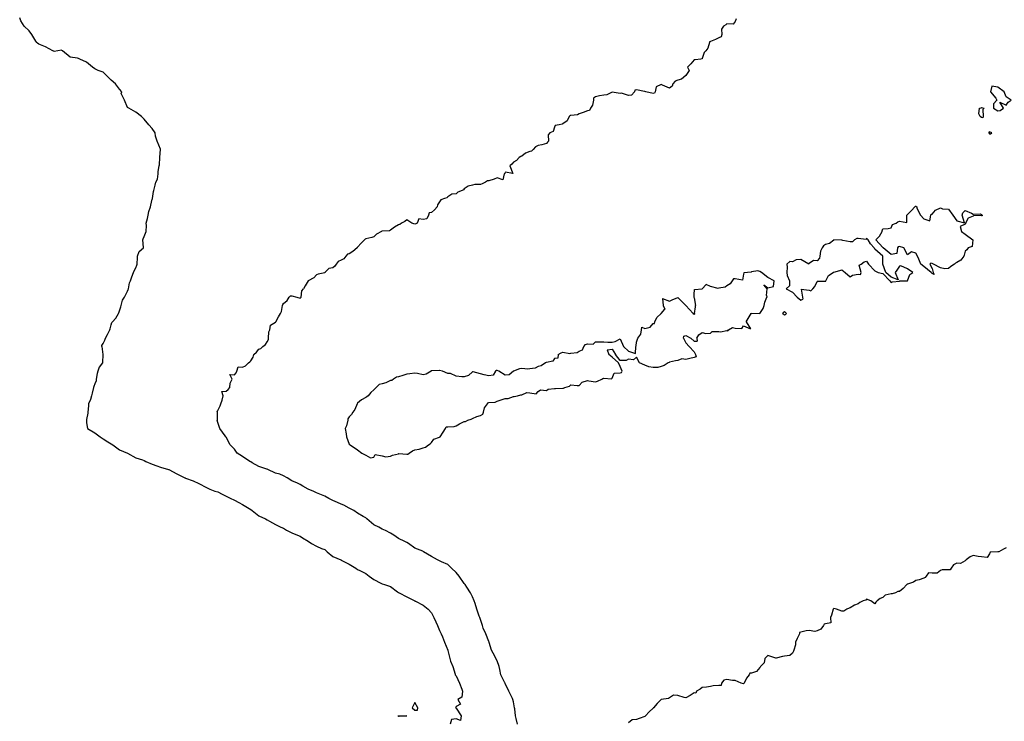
# Model space of a CAD drawing. Header units: inches. Extents: x 158323 to 160611, y 432808 to 437248.
# Tile 105 of 228: x 159418 to 159478, y 436817 to 436860. Entities that reach past the tile are written whole.
import ezdxf

# ---------------------------------------------------------------- set-up
doc = ezdxf.new("R2010")
doc.units = ezdxf.units.IN
doc.header["$MEASUREMENT"] = 0
for name, color, linetype, lineweight in [('Hoogtelijn-bestaand 7.00 M', 7, 'Continuous', 15), ('Hoogtelijn-bestaand 8.00 M', 7, 'Continuous', 15), ('Hoogtelijn-bestaand 9.00 M', 7, 'Continuous', 15)]:
    doc.layers.add(name, color=color, linetype=linetype, lineweight=lineweight)

msp = doc.modelspace()

# ---------------------------------------------------------------- linework, layer by layer
at = {"layer": 'Hoogtelijn-bestaand 7.00 M', "color": 252, "linetype": 'Continuous', "lineweight": 25}
for p, q in [((159424.555, 436843.25, 7), (159424.62, 436843.38, 7)), ((159424.62, 436843.38, 7), (159424.75, 436843.622, 7)), ((159424.75, 436843.622, 7), (159424.784, 436843.716, 7)), ((159424.784, 436843.716, 7), (159424.802, 436843.75, 7)), ((159424.331, 436842.669, 7), (159424.359, 436842.75, 7)), ((159424.359, 436842.75, 7), (159424.429, 436843.071, 7)), ((159424.429, 436843.071, 7), (159424.555, 436843.25, 7)), ((159424.034, 436841.966, 7), (159424.191, 436842.25, 7)), ((159424.191, 436842.25, 7), (159424.204, 436842.296, 7)), ((159424.204, 436842.296, 7), (159424.25, 436842.421, 7)), ((159424.25, 436842.421, 7), (159424.331, 436842.669, 7)), ((159423.688, 436841.312, 7), (159423.75, 436841.562, 7)), ((159423.75, 436841.562, 7), (159423.794, 436841.706, 7)), ((159423.794, 436841.706, 7), (159423.82, 436841.75, 7)), ((159423.82, 436841.75, 7), (159424.034, 436841.966, 7)), ((159423.393, 436840.75, 7), (159423.52, 436840.98, 7)), ((159423.52, 436840.98, 7), (159423.662, 436841.25, 7)), ((159423.662, 436841.25, 7), (159423.688, 436841.312, 7)), ((159423.184, 436840.25, 7), (159423.188, 436840.312, 7)), ((159423.188, 436840.312, 7), (159423.25, 436840.436, 7)), ((159423.25, 436840.436, 7), (159423.36, 436840.64, 7)), ((159423.36, 436840.64, 7), (159423.393, 436840.75, 7)), ((159423.184, 436840.25, 7), (159423.246, 436839.754, 7)), ((159423.245, 436839.75, 7), (159423.246, 436839.754, 7))]:
    msp.add_line(p, q, dxfattribs=at)
for points in [[(159424.802, 436843.75, 7), (159424.869, 436844.131, 7), (159424.924, 436844.25, 7), (159425.013, 436844.487, 7), (159425.106, 436844.75, 7), (159425.152, 436844.848, 7), (159425.25, 436845.041, 7), (159425.304, 436845.196, 7), (159425.325, 436845.25, 7), (159425.341, 436845.659, 7), (159425.359, 436845.75, 7), (159425.461, 436846.039, 7), (159425.711, 436846.25, 7), (159425.724, 436846.276, 7), (159425.684, 436846.75, 7), (159425.699, 436846.801, 7), (159425.75, 436846.934, 7), (159425.845, 436847.155, 7), (159425.869, 436847.25, 7), (159425.89, 436847.61, 7), (159425.873, 436847.75, 7), (159425.959, 436848.041, 7), (159426.01, 436848.25, 7), (159426.034, 436848.466, 7), (159426.142, 436848.75, 7), (159426.154, 436848.846, 7), (159426.25, 436849.208, 7), (159426.258, 436849.242, 7), (159426.259, 436849.25, 7), (159426.323, 436849.677, 7), (159426.346, 436849.75, 7), (159426.43, 436850.07, 7), (159426.471, 436850.25, 7), (159426.561, 436850.439, 7), (159426.617, 436850.75, 7), (159426.599, 436850.901, 7), (159426.666, 436851.25, 7), (159426.692, 436851.308, 7), (159426.719, 436851.75, 7), (159426.718, 436851.782, 7), (159426.746, 436852.25, 7), (159426.745, 436852.256, 7), (159426.547, 436852.75, 7), (159426.438, 436853.062, 7), (159426.434, 436853.25, 7), (159426.25, 436853.527, 7), (159426.037, 436853.75, 7), (159425.75, 436854.098, 7), (159425.601, 436854.25, 7), (159425.25, 436854.513, 7), (159424.821, 436854.75, 7), (159424.75, 436854.805, 7), (159424.555, 436855.25, 7), (159424.35, 436855.65, 7), (159424.396, 436855.75, 7), (159424.25, 436855.917, 7), (159424.01, 436856.25, 7), (159423.75, 436856.46, 7), (159423.469, 436856.75, 7), (159423.25, 436856.959, 7), (159422.952, 436857.048, 7), (159422.75, 436857.161, 7), (159422.61, 436857.25, 7), (159422.25, 436857.56, 7), (159421.845, 436857.75, 7), (159421.75, 436857.789, 7), (159421.695, 436857.805, 7), (159421.25, 436857.867, 7), (159420.783, 436858.25, 7), (159420.75, 436858.274, 7), (159420.718, 436858.282, 7), (159420.5, 436858.25, 7), (159420.283, 436858.217, 7), (159420.25, 436858.231, 7), (159420.185, 436858.25, 7), (159419.75, 436858.495, 7), (159419.341, 436858.659, 7), (159419.25, 436858.713, 7), (159419.215, 436858.75, 7), (159419.156, 436858.844, 7), (159418.919, 436859.25, 7), (159418.75, 436859.463, 7), (159418.453, 436859.75, 7), (159418.25, 436860.074, 7), (159418.175, 436860.25, 7)], [(159423.245, 436839.75, 7), (159423.219, 436839.281, 7), (159423.213, 436839.25, 7), (159423.016, 436838.984, 7), (159422.94, 436838.75, 7), (159422.901, 436838.599, 7), (159422.843, 436838.25, 7), (159422.838, 436838.162, 7), (159422.75, 436837.981, 7), (159422.688, 436837.812, 7), (159422.676, 436837.75, 7), (159422.591, 436837.409, 7), (159422.552, 436837.25, 7), (159422.478, 436837.022, 7), (159422.358, 436836.75, 7), (159422.36, 436836.64, 7), (159422.329, 436836.25, 7), (159422.323, 436836.177, 7), (159422.25, 436835.805, 7), (159422.243, 436835.757, 7), (159422.243, 436835.75, 7), (159422.25, 436835.607, 7), (159422.295, 436835.25, 7), (159422.75, 436834.995, 7), (159423.083, 436834.75, 7), (159423.25, 436834.615, 7), (159423.55, 436834.45, 7), (159423.75, 436834.31, 7), (159423.844, 436834.25, 7), (159424.25, 436833.958, 7), (159424.75, 436833.75, 7), (159425.25, 436833.458, 7), (159425.654, 436833.346, 7), (159425.75, 436833.299, 7), (159425.852, 436833.25, 7), (159426.25, 436833.076, 7), (159426.53, 436832.97, 7), (159426.75, 436832.889, 7), (159427.237, 436832.763, 7), (159427.25, 436832.76, 7), (159427.268, 436832.75, 7), (159427.75, 436832.487, 7), (159428.231, 436832.25, 7), (159428.25, 436832.239, 7), (159428.267, 436832.233, 7), (159428.75, 436832.074, 7), (159429.089, 436831.911, 7), (159429.25, 436831.826, 7), (159429.388, 436831.75, 7), (159429.75, 436831.553, 7), (159430.054, 436831.446, 7), (159430.25, 436831.404, 7), (159430.508, 436831.25, 7), (159430.75, 436831.138, 7), (159430.995, 436831.005, 7), (159431.25, 436830.88, 7), (159431.517, 436830.75, 7), (159431.75, 436830.625, 7), (159432.059, 436830.441, 7), (159432.25, 436830.323, 7), (159432.343, 436830.25, 7), (159432.75, 436829.937, 7), (159433.15, 436829.75, 7), (159433.25, 436829.694, 7), (159433.383, 436829.617, 7), (159433.75, 436829.403, 7), (159434.086, 436829.25, 7), (159434.25, 436829.175, 7), (159434.43, 436829.07, 7), (159434.75, 436828.902, 7), (159435.104, 436828.75, 7), (159435.25, 436828.703, 7), (159435.402, 436828.598, 7), (159435.75, 436828.385, 7), (159435.943, 436828.25, 7), (159436.25, 436828.094, 7), (159436.551, 436827.949, 7), (159436.75, 436827.885, 7), (159436.899, 436827.75, 7), (159437.25, 436827.456, 7), (159437.743, 436827.25, 7), (159437.75, 436827.247, 7), (159437.757, 436827.243, 7), (159438.25, 436826.981, 7), (159438.638, 436826.75, 7), (159438.75, 436826.662, 7), (159438.894, 436826.606, 7), (159439.25, 436826.427, 7), (159439.463, 436826.25, 7), (159439.75, 436826.052, 7), (159440.162, 436825.838, 7), (159440.25, 436825.803, 7), (159440.4, 436825.75, 7), (159440.75, 436825.625, 7), (159441.188, 436825.312, 7), (159441.25, 436825.265, 7), (159441.278, 436825.25, 7), (159441.75, 436824.995, 7), (159442.232, 436824.75, 7), (159442.25, 436824.741, 7), (159442.273, 436824.728, 7), (159442.75, 436824.496, 7), (159443.046, 436824.25, 7), (159443.25, 436824.021, 7), (159443.405, 436823.75, 7), (159443.513, 436823.487, 7), (159443.623, 436823.25, 7), (159443.75, 436822.945, 7), (159443.836, 436822.75, 7), (159443.929, 436822.571, 7), (159444.056, 436822.25, 7), (159444.244, 436821.756, 7), (159444.247, 436821.75, 7), (159444.25, 436821.736, 7), (159444.372, 436821.25, 7), (159444.414, 436821.086, 7), (159444.554, 436820.75, 7), (159444.705, 436820.295, 7), (159444.706, 436820.25, 7), (159444.75, 436820.192, 7), (159444.957, 436819.75, 7), (159445.112, 436819.388, 7), (159445.137, 436819.25, 7), (159445.109, 436818.891, 7), (159444.852, 436818.75, 7), (159445.025, 436818.475, 7), (159444.75, 436818.327, 7), (159444.742, 436818.258, 7), (159444.722, 436818.25, 7), (159444.75, 436818.228, 7), (159445.066, 436817.75, 7), (159445.029, 436817.471, 7), (159444.75, 436817.571, 7), (159444.467, 436817.533, 7), (159444.403, 436817.25, 7)]]:
    msp.add_polyline3d(points, dxfattribs=at)
for points in [[(159442.078, 436818.25, 7), (159442.25, 436818.102, 7), (159442.402, 436818.098, 7), (159442.42, 436818.25, 7), (159442.25, 436818.56, 7), (159442.14, 436818.36, 7)], [(159441.227, 436817.75, 7), (159441.239, 436817.761, 7), (159441.25, 436817.764, 7), (159441.75, 436817.75, 7), (159441.279, 436817.721, 7), (159441.25, 436817.724, 7)]]:
    msp.add_polyline3d(points, close=True, dxfattribs=at)
at = {"layer": 'Hoogtelijn-bestaand 8.00 M', "color": 252, "linetype": 'Continuous', "lineweight": 25}
for p, q in [((159434.596, 436843.25, 8), (159434.676, 436843.324, 8)), ((159434.676, 436843.324, 8), (159434.75, 436843.333, 8)), ((159434.75, 436843.333, 8), (159435.058, 436843.25, 8)), ((159435.314, 436843.25, 8), (159435.368, 436843.632, 8)), ((159435.368, 436843.632, 8), (159435.452, 436843.75, 8)), ((159434.119, 436842.381, 8), (159434.178, 436842.75, 8)), ((159434.178, 436842.75, 8), (159434.196, 436842.804, 8)), ((159434.196, 436842.804, 8), (159434.25, 436842.859, 8)), ((159434.25, 436842.859, 8), (159434.462, 436843.038, 8)), ((159434.462, 436843.038, 8), (159434.596, 436843.25, 8)), ((159435.058, 436843.25, 8), (159435.25, 436843.191, 8)), ((159435.25, 436843.191, 8), (159435.286, 436843.214, 8)), ((159435.286, 436843.214, 8), (159435.314, 436843.25, 8)), ((159433.945, 436842.055, 8), (159434.052, 436842.25, 8)), ((159434.052, 436842.25, 8), (159434.119, 436842.381, 8)), ((159433.403, 436841.25, 8), (159433.456, 436841.544, 8)), ((159433.456, 436841.544, 8), (159433.75, 436841.718, 8)), ((159433.75, 436841.718, 8), (159433.766, 436841.734, 8)), ((159433.766, 436841.734, 8), (159433.778, 436841.75, 8)), ((159433.778, 436841.75, 8), (159433.945, 436842.055, 8)), ((159433.334, 436840.75, 8), (159433.358, 436841.142, 8)), ((159433.358, 436841.142, 8), (159433.403, 436841.25, 8)), ((159432.985, 436840.25, 8), (159433.138, 436840.362, 8)), ((159433.138, 436840.362, 8), (159433.25, 436840.531, 8)), ((159433.25, 436840.531, 8), (159433.328, 436840.672, 8)), ((159433.328, 436840.672, 8), (159433.334, 436840.75, 8)), ((159432.435, 436839.75, 8), (159432.604, 436839.896, 8)), ((159432.604, 436839.896, 8), (159432.75, 436840.09, 8)), ((159432.75, 436840.09, 8), (159432.871, 436840.129, 8)), ((159432.871, 436840.129, 8), (159432.985, 436840.25, 8))]:
    msp.add_line(p, q, dxfattribs=at)
for points in [[(159461.803, 436860.198, 8), (159461.75, 436860.039, 8), (159461.625, 436859.875, 8), (159461.25, 436859.891, 8), (159461.174, 436859.826, 8), (159461.04, 436859.75, 8), (159460.923, 436859.577, 8), (159460.935, 436859.25, 8), (159460.904, 436859.096, 8), (159460.75, 436859.05, 8), (159460.553, 436858.948, 8), (159460.25, 436858.824, 8), (159460.197, 436858.803, 8), (159460.179, 436858.75, 8), (159460.088, 436858.412, 8), (159459.963, 436858.25, 8), (159459.86, 436858.14, 8), (159459.75, 436857.778, 8), (159459.736, 436857.764, 8), (159459.65, 436857.75, 8), (159459.305, 436857.695, 8), (159459.25, 436857.693, 8), (159459.051, 436857.449, 8), (159458.852, 436857.25, 8), (159458.95, 436857.05, 8), (159458.75, 436856.75, 8), (159458.475, 436856.525, 8), (159458.25, 436856.463, 8), (159458.096, 436856.404, 8), (159457.947, 436856.25, 8), (159457.905, 436856.095, 8), (159457.75, 436855.968, 8), (159457.333, 436856.167, 8), (159457.25, 436856.205, 8), (159456.938, 436856.062, 8), (159456.88, 436855.75, 8), (159456.828, 436855.672, 8), (159456.75, 436855.658, 8), (159456.312, 436855.75, 8), (159456.25, 436855.767, 8), (159456.231, 436855.769, 8), (159455.75, 436855.871, 8), (159455.65, 436855.85, 8), (159455.621, 436855.75, 8), (159455.442, 436855.558, 8), (159455.25, 436855.537, 8), (159454.831, 436855.669, 8), (159454.75, 436855.656, 8), (159454.268, 436855.732, 8), (159454.25, 436855.731, 8), (159453.938, 436855.562, 8), (159453.75, 436855.558, 8), (159453.489, 436855.511, 8), (159453.25, 436855.453, 8), (159453.131, 436855.369, 8), (159453.123, 436855.25, 8), (159453.064, 436854.936, 8), (159452.933, 436854.75, 8), (159452.886, 436854.614, 8), (159452.75, 436854.587, 8), (159452.5, 436854.5, 8), (159452.25, 436854.406, 8), (159452.151, 436854.349, 8), (159451.75, 436854.312, 8), (159451.698, 436854.302, 8), (159451.639, 436854.25, 8), (159451.514, 436853.986, 8), (159451.25, 436853.812, 8), (159451.211, 436853.789, 8), (159451.028, 436853.75, 8), (159450.794, 436853.706, 8), (159450.75, 436853.603, 8), (159450.661, 436853.339, 8), (159450.464, 436853.25, 8), (159450.36, 436853.14, 8), (159450.378, 436852.75, 8), (159450.32, 436852.68, 8), (159450.25, 436852.605, 8), (159449.98, 436852.52, 8), (159449.75, 436852.482, 8), (159449.589, 436852.411, 8), (159449.447, 436852.25, 8), (159449.353, 436852.147, 8), (159449.25, 436852.125, 8), (159448.987, 436852.013, 8), (159448.75, 436851.833, 8), (159448.689, 436851.812, 8), (159448.591, 436851.75, 8), (159448.429, 436851.571, 8), (159448.25, 436851.472, 8), (159448.15, 436851.35, 8), (159448.028, 436851.25, 8), (159448.219, 436850.781, 8), (159447.75, 436850.855, 8), (159447.714, 436850.786, 8), (159447.688, 436850.75, 8), (159447.609, 436850.391, 8), (159447.25, 436850.509, 8), (159447.065, 436850.435, 8), (159446.75, 436850.325, 8), (159446.667, 436850.333, 8), (159446.554, 436850.25, 8), (159446.347, 436850.153, 8), (159446.25, 436850.104, 8), (159445.896, 436850.104, 8), (159445.75, 436850.07, 8), (159445.495, 436850.005, 8), (159445.25, 436849.836, 8), (159445.205, 436849.795, 8), (159445.125, 436849.75, 8), (159444.852, 436849.649, 8), (159444.75, 436849.547, 8), (159444.488, 436849.512, 8), (159444.25, 436849.365, 8), (159444.199, 436849.301, 8), (159444.05, 436849.25, 8), (159443.832, 436849.168, 8), (159443.75, 436849.054, 8), (159443.62, 436848.88, 8), (159443.601, 436848.75, 8), (159443.429, 436848.571, 8), (159443.25, 436848.413, 8), (159443.119, 436848.381, 8), (159443.08, 436848.25, 8), (159442.971, 436848.029, 8), (159442.75, 436847.978, 8), (159442.49, 436848.01, 8), (159442.379, 436847.75, 8), (159442.295, 436847.705, 8), (159442.25, 436847.692, 8), (159442.054, 436847.75, 8), (159441.75, 436847.962, 8), (159441.641, 436847.859, 8), (159441.432, 436847.75, 8), (159441.32, 436847.68, 8), (159441.25, 436847.648, 8), (159440.996, 436847.504, 8), (159440.75, 436847.333, 8), (159440.704, 436847.296, 8), (159440.25, 436847.266, 8), (159440.225, 436847.275, 8), (159440.218, 436847.25, 8), (159439.906, 436847.094, 8), (159439.75, 436846.92, 8), (159439.619, 436846.882, 8), (159439.25, 436846.803, 8), (159439.219, 436846.781, 8), (159439.169, 436846.75, 8), (159438.967, 436846.533, 8), (159438.75, 436846.302, 8), (159438.73, 436846.27, 8), (159438.726, 436846.25, 8), (159438.465, 436846.035, 8), (159438.25, 436845.886, 8), (159438.141, 436845.859, 8), (159438.03, 436845.75, 8), (159437.909, 436845.591, 8), (159437.75, 436845.495, 8), (159437.579, 436845.421, 8), (159437.45, 436845.25, 8), (159437.369, 436845.132, 8), (159437.25, 436845.041, 8), (159437.01, 436844.99, 8), (159436.769, 436844.75, 8), (159436.758, 436844.742, 8), (159436.75, 436844.738, 8), (159436.348, 436844.652, 8), (159436.25, 436844.603, 8), (159436.083, 436844.417, 8), (159435.75, 436844.25, 8), (159435.563, 436843.937, 8), (159435.452, 436843.75, 8)], [(159448.484, 436817.25, 8), (159448.413, 436817.588, 8), (159448.38, 436817.75, 8), (159448.328, 436818.172, 8), (159448.319, 436818.25, 8), (159448.25, 436818.612, 8), (159448.215, 436818.75, 8), (159448.199, 436818.801, 8), (159447.966, 436819.25, 8), (159447.75, 436819.73, 8), (159447.742, 436819.75, 8), (159447.73, 436819.77, 8), (159447.469, 436820.25, 8), (159447.416, 436820.584, 8), (159447.37, 436820.75, 8), (159447.25, 436821.096, 8), (159447.174, 436821.25, 8), (159447.107, 436821.393, 8), (159446.914, 436821.75, 8), (159446.773, 436822.227, 8), (159446.764, 436822.25, 8), (159446.75, 436822.28, 8), (159446.56, 436822.75, 8), (159446.412, 436823.088, 8), (159446.366, 436823.25, 8), (159446.25, 436823.615, 8), (159446.203, 436823.75, 8), (159446.168, 436823.832, 8), (159446.009, 436824.25, 8), (159445.91, 436824.59, 8), (159445.862, 436824.75, 8), (159445.75, 436825.004, 8), (159445.628, 436825.25, 8), (159445.409, 436825.591, 8), (159445.299, 436825.75, 8), (159445.25, 436825.821, 8), (159444.943, 436826.25, 8), (159444.75, 436826.493, 8), (159444.473, 436826.75, 8), (159444.25, 436826.98, 8), (159443.875, 436827.125, 8), (159443.75, 436827.192, 8), (159443.629, 436827.25, 8), (159443.25, 436827.46, 8), (159442.772, 436827.75, 8), (159442.75, 436827.762, 8), (159442.726, 436827.775, 8), (159442.25, 436827.96, 8), (159441.863, 436828.25, 8), (159441.75, 436828.318, 8), (159441.635, 436828.365, 8), (159441.25, 436828.554, 8), (159440.953, 436828.75, 8), (159440.75, 436828.874, 8), (159440.459, 436829.041, 8), (159440.25, 436829.129, 8), (159440.058, 436829.25, 8), (159439.75, 436829.391, 8), (159439.325, 436829.75, 8), (159439.25, 436829.804, 8), (159439.103, 436829.897, 8), (159438.75, 436830.098, 8), (159438.524, 436830.25, 8), (159438.25, 436830.399, 8), (159437.92, 436830.58, 8), (159437.75, 436830.65, 8), (159437.533, 436830.75, 8), (159437.25, 436830.866, 8), (159437.009, 436830.991, 8), (159436.75, 436831.123, 8), (159436.462, 436831.25, 8), (159436.25, 436831.342, 8), (159436.09, 436831.41, 8), (159435.75, 436831.562, 8), (159435.427, 436831.75, 8), (159435.25, 436831.841, 8), (159435.085, 436831.915, 8), (159434.75, 436832.06, 8), (159434.467, 436832.25, 8), (159434.25, 436832.377, 8), (159434.029, 436832.471, 8), (159433.75, 436832.539, 8), (159433.295, 436832.75, 8), (159433.25, 436832.769, 8), (159433.221, 436832.779, 8), (159432.75, 436832.941, 8), (159432.334, 436833.166, 8), (159432.25, 436833.213, 8), (159432.186, 436833.25, 8), (159431.75, 436833.553, 8), (159431.413, 436833.75, 8), (159431.25, 436833.992, 8), (159430.996, 436834.25, 8), (159430.75, 436834.72, 8), (159430.732, 436834.75, 8), (159430.688, 436834.812, 8), (159430.365, 436835.25, 8), (159430.25, 436835.619, 8), (159430.2, 436835.75, 8), (159430.214, 436835.786, 8), (159430.221, 436836.25, 8), (159430.201, 436836.299, 8), (159430.25, 436836.341, 8), (159430.377, 436836.623, 8), (159430.42, 436836.75, 8), (159430.513, 436836.987, 8), (159430.57, 436837.25, 8), (159430.494, 436837.506, 8), (159430.75, 436837.525, 8), (159430.882, 436837.618, 8), (159430.964, 436837.75, 8), (159430.995, 436838.005, 8), (159431.109, 436838.25, 8), (159430.969, 436838.531, 8), (159431.25, 436838.515, 8), (159431.352, 436838.648, 8), (159431.41, 436838.75, 8), (159431.484, 436839.016, 8), (159431.75, 436838.986, 8), (159431.936, 436839.064, 8), (159432.115, 436839.25, 8), (159432.183, 436839.317, 8), (159432.25, 436839.38, 8), (159432.395, 436839.605, 8), (159432.435, 436839.75, 8)]]:
    msp.add_polyline3d(points, dxfattribs=at)
at = {"layer": 'Hoogtelijn-bestaand 9.00 M', "color": 252, "linetype": 'Continuous', "lineweight": 25}
for p, q in [((159459.244, 436843.257, 9), (159459.25, 436843.417, 9)), ((159459.25, 436843.417, 9), (159459.279, 436843.721, 9)), ((159459.279, 436843.721, 9), (159459.75, 436843.75, 9)), ((159463.65, 436843.35, 9), (159463.695, 436843.75, 9)), ((159463.65, 436843.35, 9), (159463.676, 436843.25, 9)), ((159464.857, 436843.75, 9), (159465.25, 436843.554, 9)), ((159465.25, 436843.554, 9), (159465.533, 436843.25, 9)), ((159465.769, 436843.731, 9), (159465.853, 436843.25, 9)), ((159465.769, 436843.731, 9), (159466.25, 436843.674, 9)), ((159466.25, 436843.674, 9), (159466.362, 436843.638, 9)), ((159466.362, 436843.638, 9), (159466.475, 436843.75, 9)), ((159457.325, 436843.175, 9), (159457.75, 436843.008, 9)), ((159457.325, 436843.175, 9), (159457.364, 436842.75, 9)), ((159457.364, 436842.75, 9), (159457.477, 436842.523, 9)), ((159457.75, 436843.008, 9), (159457.92, 436843.08, 9)), ((159457.92, 436843.08, 9), (159458.25, 436843.22, 9)), ((159458.25, 436843.22, 9), (159458.75, 436842.75, 9)), ((159458.75, 436842.75, 9), (159459.188, 436842.25, 9)), ((159459.24, 436843.25, 9), (159459.244, 436843.257, 9)), ((159459.24, 436843.25, 9), (159459.25, 436843.208, 9)), ((159459.25, 436843.208, 9), (159459.335, 436842.75, 9)), ((159459.331, 436842.669, 9), (159459.335, 436842.75, 9)), ((159463.45, 436842.55, 9), (159463.523, 436842.75, 9)), ((159463.523, 436842.75, 9), (159463.553, 436842.948, 9)), ((159463.553, 436842.948, 9), (159463.676, 436843.25, 9)), ((159465.533, 436843.25, 9), (159465.75, 436843.07, 9)), ((159465.75, 436843.07, 9), (159465.868, 436843.132, 9)), ((159465.853, 436843.25, 9), (159465.868, 436843.132, 9)), ((159456.985, 436842.015, 9), (159457.25, 436842.25, 9)), ((159457.25, 436842.25, 9), (159457.477, 436842.523, 9)), ((159459.188, 436842.25, 9), (159459.25, 436842.209, 9)), ((159459.25, 436842.209, 9), (159459.279, 436842.221, 9)), ((159459.275, 436842.25, 9), (159459.331, 436842.669, 9)), ((159459.275, 436842.25, 9), (159459.279, 436842.221, 9)), ((159462.54, 436841.96, 9), (159462.724, 436842.25, 9)), ((159462.724, 436842.25, 9), (159462.738, 436842.262, 9)), ((159462.738, 436842.262, 9), (159462.75, 436842.279, 9)), ((159462.75, 436842.279, 9), (159463.25, 436842.25, 9)), ((159463.25, 436842.25, 9), (159463.45, 436842.55, 9)), ((159464.645, 436842.25, 9), (159464.679, 436842.321, 9)), ((159464.645, 436842.25, 9), (159464.75, 436842.173, 9)), ((159464.679, 436842.321, 9), (159464.75, 436842.368, 9)), ((159464.75, 436842.368, 9), (159464.875, 436842.25, 9)), ((159464.75, 436842.173, 9), (159464.811, 436842.19, 9)), ((159464.811, 436842.19, 9), (159464.875, 436842.25, 9)), ((159456.575, 436841.425, 9), (159456.75, 436841.654, 9)), ((159456.75, 436841.654, 9), (159456.846, 436841.654, 9)), ((159456.846, 436841.654, 9), (159456.859, 436841.75, 9)), ((159456.859, 436841.75, 9), (159456.985, 436842.015, 9)), ((159462.425, 436841.75, 9), (159462.54, 436841.96, 9)), ((159462.425, 436841.75, 9), (159462.688, 436841.312, 9)), ((159455.821, 436840.75, 9), (159456, 436841, 9)), ((159456, 436841, 9), (159456.036, 436841.25, 9)), ((159456.036, 436841.25, 9), (159456.07, 436841.43, 9)), ((159456.07, 436841.43, 9), (159456.25, 436841.344, 9)), ((159456.25, 436841.344, 9), (159456.575, 436841.425, 9)), ((159458.622, 436840.878, 9), (159458.75, 436840.922, 9)), ((159458.75, 436840.922, 9), (159459.053, 436840.75, 9)), ((159459.426, 436840.75, 9), (159459.539, 436840.961, 9)), ((159459.539, 436840.961, 9), (159459.75, 436841.103, 9)), ((159459.75, 436841.103, 9), (159459.958, 436841.042, 9)), ((159459.958, 436841.042, 9), (159460.25, 436841.054, 9)), ((159460.25, 436841.054, 9), (159460.346, 436841.154, 9)), ((159460.346, 436841.154, 9), (159460.75, 436841.163, 9)), ((159460.75, 436841.163, 9), (159460.855, 436841.145, 9)), ((159460.855, 436841.145, 9), (159461.25, 436841.219, 9)), ((159461.25, 436841.219, 9), (159461.3, 436841.2, 9)), ((159461.3, 436841.2, 9), (159461.341, 436841.25, 9)), ((159461.341, 436841.25, 9), (159461.589, 436841.411, 9)), ((159461.589, 436841.411, 9), (159461.75, 436841.355, 9)), ((159461.75, 436841.355, 9), (159462.165, 436841.336, 9)), ((159462.165, 436841.336, 9), (159462.25, 436841.5, 9)), ((159462.25, 436841.5, 9), (159462.688, 436841.312, 9)), ((159452.526, 436840.25, 9), (159452.63, 436840.37, 9)), ((159452.63, 436840.37, 9), (159452.75, 436840.405, 9)), ((159452.75, 436840.405, 9), (159453.112, 436840.388, 9)), ((159453.112, 436840.388, 9), (159453.25, 436840.539, 9)), ((159453.25, 436840.539, 9), (159453.461, 436840.539, 9)), ((159453.461, 436840.539, 9), (159453.75, 436840.539, 9)), ((159453.75, 436840.539, 9), (159454, 436840.5, 9)), ((159454, 436840.5, 9), (159454.25, 436840.517, 9)), ((159454.25, 436840.517, 9), (159454.445, 436840.555, 9)), ((159454.445, 436840.555, 9), (159454.75, 436840.708, 9)), ((159454.75, 436840.708, 9), (159454.954, 436840.25, 9)), ((159455.721, 436840.279, 9), (159455.75, 436840.5, 9)), ((159455.75, 436840.5, 9), (159455.803, 436840.698, 9)), ((159455.803, 436840.698, 9), (159455.821, 436840.75, 9)), ((159458.603, 436840.75, 9), (159458.622, 436840.878, 9)), ((159458.603, 436840.75, 9), (159458.75, 436840.472, 9)), ((159458.75, 436840.472, 9), (159458.955, 436840.25, 9)), ((159459.053, 436840.75, 9), (159459.25, 436840.57, 9)), ((159459.25, 436840.57, 9), (159459.436, 436840.564, 9)), ((159459.426, 436840.75, 9), (159459.436, 436840.564, 9)), ((159450.98, 436839.75, 9), (159451.147, 436839.853, 9)), ((159451.147, 436839.853, 9), (159451.25, 436839.904, 9)), ((159451.25, 436839.904, 9), (159451.683, 436839.817, 9)), ((159451.683, 436839.817, 9), (159451.75, 436839.842, 9)), ((159451.75, 436839.842, 9), (159452.119, 436839.881, 9)), ((159452.119, 436839.881, 9), (159452.25, 436839.954, 9)), ((159452.25, 436839.954, 9), (159452.455, 436840.045, 9)), ((159452.455, 436840.045, 9), (159452.526, 436840.25, 9)), ((159453.961, 436840.039, 9), (159454.25, 436840.076, 9)), ((159453.961, 436840.039, 9), (159454.047, 436839.75, 9)), ((159454.25, 436840.076, 9), (159454.453, 436839.75, 9)), ((159454.954, 436840.25, 9), (159455.25, 436839.964, 9)), ((159455.25, 436839.964, 9), (159455.671, 436839.829, 9)), ((159455.671, 436839.829, 9), (159455.695, 436840.25, 9)), ((159455.695, 436840.25, 9), (159455.721, 436840.279, 9)), ((159458.955, 436840.25, 9), (159459.25, 436839.912, 9)), ((159459.25, 436839.912, 9), (159459.345, 436839.75, 9))]:
    msp.add_line(p, q, dxfattribs=at)
for points in [[(159477.304, 436855.75, 9), (159477.625, 436855.375, 9), (159477.679, 436855.25, 9), (159477.481, 436855.019, 9), (159477.481, 436854.75, 9), (159477.75, 436854.604, 9), (159477.885, 436854.615, 9), (159478.1, 436854.75, 9), (159477.875, 436855.125, 9), (159478.25, 436854.938, 9), (159478.369, 436855.131, 9), (159478.562, 436855.25, 9), (159478.25, 436855.458, 9), (159478.141, 436855.75, 9), (159477.75, 436856.041, 9), (159477.393, 436856.107, 9)], [(159476.596, 436854.404, 9), (159476.625, 436854.75, 9), (159476.727, 436854.773, 9), (159476.75, 436854.797, 9), (159476.917, 436854.75, 9), (159476.833, 436854.667, 9), (159476.855, 436854.25, 9), (159476.827, 436854.173, 9), (159476.75, 436854.198, 9), (159476.663, 436854.25, 9)], [(159477.198, 436853.303, 9), (159477.198, 436853.25, 9), (159477.25, 436853.188, 9), (159477.309, 436853.191, 9), (159477.393, 436853.25, 9), (159477.25, 436853.327, 9)], [(159470.311, 436846.75, 9), (159470.54, 436846.96, 9), (159470.705, 436847.25, 9), (159470.71, 436847.29, 9), (159470.75, 436847.404, 9), (159471.071, 436847.429, 9), (159471.25, 436847.477, 9), (159471.325, 436847.675, 9), (159471.55, 436847.75, 9), (159471.663, 436847.837, 9), (159471.75, 436847.868, 9), (159472.214, 436847.786, 9), (159472.214, 436848.25, 9), (159472.233, 436848.267, 9), (159472.25, 436848.273, 9), (159472.483, 436848.517, 9), (159472.688, 436848.75, 9), (159472.719, 436848.781, 9), (159472.75, 436848.781, 9), (159472.808, 436848.75, 9), (159472.825, 436848.675, 9), (159473.043, 436848.25, 9), (159473.25, 436848.02, 9), (159473.604, 436847.896, 9), (159473.675, 436848.25, 9), (159473.692, 436848.308, 9), (159473.75, 436848.31, 9), (159473.943, 436848.557, 9), (159474.25, 436848.688, 9), (159474.375, 436848.625, 9), (159474.75, 436848.607, 9), (159475.009, 436848.25, 9), (159475.25, 436847.9, 9), (159475.717, 436847.783, 9), (159475.568, 436848.25, 9), (159475.607, 436848.393, 9), (159475.75, 436848.517, 9), (159476.139, 436848.361, 9), (159476.25, 436848.309, 9), (159476.667, 436848.333, 9), (159476.75, 436848.289, 9), (159476.791, 436848.25, 9), (159476.795, 436848.205, 9), (159476.75, 436848.196, 9), (159476.287, 436848.213, 9), (159476.25, 436848.188, 9), (159475.932, 436848.068, 9), (159475.783, 436847.75, 9), (159475.781, 436847.719, 9), (159475.75, 436847.7, 9), (159475.45, 436847.55, 9), (159475.545, 436847.25, 9), (159475.75, 436847.077, 9), (159476.222, 436846.75, 9), (159476.175, 436846.325, 9), (159475.95, 436846.25, 9), (159475.861, 436846.139, 9), (159475.75, 436846.05, 9), (159475.703, 436845.797, 9), (159475.679, 436845.75, 9), (159475.5, 436845.5, 9), (159475.25, 436845.359, 9), (159475.172, 436845.328, 9), (159475.111, 436845.25, 9), (159474.883, 436845.117, 9), (159474.75, 436845, 9), (159474.518, 436844.982, 9), (159474.25, 436845.029, 9), (159473.833, 436845.25, 9), (159473.75, 436845.308, 9), (159473.675, 436845.325, 9), (159473.614, 436845.25, 9), (159473.75, 436845, 9), (159473.818, 436844.75, 9), (159473.865, 436844.635, 9), (159473.75, 436844.685, 9), (159473.692, 436844.75, 9), (159473.25, 436845.121, 9), (159473.05, 436845.25, 9), (159472.942, 436845.558, 9), (159472.864, 436845.75, 9), (159472.75, 436845.929, 9), (159472.5, 436846, 9), (159472.25, 436845.833, 9), (159472.023, 436846.25, 9), (159471.75, 436846.341, 9), (159471.686, 436846.314, 9), (159471.635, 436846.25, 9), (159471.595, 436845.905, 9), (159471.25, 436845.85, 9), (159470.774, 436846.25, 9), (159470.75, 436846.267, 9)]]:
    msp.add_polyline3d(points, close=True, dxfattribs=at)
for points in [[(159466.475, 436843.75, 9), (159466.593, 436843.907, 9), (159466.75, 436844.208, 9), (159466.767, 436844.233, 9), (159467.25, 436844.218, 9), (159467.282, 436844.218, 9), (159467.281, 436844.25, 9), (159467.438, 436844.562, 9), (159467.724, 436844.75, 9), (159467.735, 436844.765, 9), (159467.75, 436844.763, 9), (159468.12, 436844.88, 9), (159468.25, 436844.905, 9), (159468.46, 436844.75, 9), (159468.75, 436844.493, 9), (159468.903, 436844.597, 9), (159469.25, 436844.652, 9), (159469.375, 436844.625, 9), (159469.429, 436844.75, 9), (159469.3, 436845.2, 9), (159469.417, 436845.25, 9), (159469.607, 436845.393, 9), (159469.75, 436845.45, 9), (159469.875, 436845.25, 9), (159470.25, 436844.85, 9), (159470.464, 436844.75, 9), (159470.75, 436844.683, 9), (159471.169, 436844.25, 9), (159471.25, 436844.136, 9), (159471.326, 436844.174, 9), (159471.75, 436844.233, 9), (159471.763, 436844.237, 9), (159472.25, 436844.25, 9), (159472.379, 436844.622, 9), (159472.571, 436844.75, 9), (159472.25, 436844.975, 9), (159471.841, 436845.159, 9), (159471.75, 436845.139, 9), (159471.604, 436844.896, 9), (159471.5, 436844.75, 9), (159471.688, 436844.312, 9), (159471.25, 436844.458, 9), (159470.932, 436844.75, 9), (159470.75, 436845.25, 9), (159470.75, 436845.75, 9), (159470.25, 436846.179, 9), (159470.221, 436846.25, 9), (159470, 436846.5, 9), (159469.85, 436846.75, 9), (159469.75, 436846.85, 9), (159469.738, 436846.762, 9), (159469.25, 436846.825, 9), (159469.169, 436846.831, 9), (159469.017, 436846.75, 9), (159468.888, 436846.612, 9), (159468.75, 436846.625, 9), (159468.305, 436846.695, 9), (159468.25, 436846.716, 9), (159467.762, 436846.738, 9), (159467.75, 436846.721, 9), (159467.492, 436846.508, 9), (159467.25, 436846.461, 9), (159467.13, 436846.37, 9), (159467.046, 436846.25, 9), (159466.94, 436846.06, 9), (159466.908, 436845.75, 9), (159466.883, 436845.617, 9), (159466.75, 436845.464, 9), (159466.513, 436845.487, 9), (159466.25, 436845.295, 9), (159466.234, 436845.266, 9), (159465.75, 436845.547, 9), (159465.471, 436845.529, 9), (159465.25, 436845.407, 9), (159465.087, 436845.413, 9), (159464.902, 436845.25, 9), (159464.917, 436845.083, 9), (159464.9, 436844.75, 9), (159464.927, 436844.573, 9), (159465.054, 436844.25, 9), (159465.054, 436843.946, 9), (159464.857, 436843.75, 9)], [(159463.695, 436843.75, 9), (159463.5, 436844, 9), (159463.75, 436843.827, 9), (159464.094, 436843.906, 9), (159464.117, 436844.25, 9), (159463.75, 436844.446, 9), (159463.345, 436844.75, 9), (159463.25, 436844.812, 9), (159463.139, 436844.861, 9), (159462.75, 436844.783, 9), (159462.732, 436844.768, 9), (159462.5, 436844.75, 9), (159462.275, 436844.725, 9), (159462.25, 436844.65, 9), (159462.206, 436844.294, 9), (159461.75, 436844.368, 9), (159461.642, 436844.358, 9), (159461.57, 436844.25, 9), (159461.445, 436844.055, 9), (159461.25, 436843.939, 9), (159461.147, 436843.853, 9), (159460.75, 436843.792, 9), (159460.715, 436843.785, 9), (159460.25, 436843.897, 9), (159459.981, 436844.019, 9), (159459.75, 436843.75, 9)], [(159450.98, 436839.75, 9), (159450.957, 436839.543, 9), (159450.75, 436839.52, 9), (159450.64, 436839.36, 9), (159450.25, 436839.264, 9), (159450.235, 436839.265, 9), (159450.191, 436839.25, 9), (159449.933, 436839.067, 9), (159449.75, 436839.029, 9), (159449.564, 436838.936, 9), (159449.25, 436838.886, 9), (159449.125, 436838.875, 9), (159448.75, 436838.897, 9), (159448.619, 436838.882, 9), (159448.25, 436838.75, 9), (159447.984, 436838.516, 9), (159447.75, 436838.504, 9), (159447.347, 436838.75, 9), (159447.25, 436838.789, 9), (159447.212, 436838.788, 9), (159447.153, 436838.75, 9), (159447.009, 436838.491, 9), (159446.75, 436838.454, 9), (159446.472, 436838.528, 9), (159446.25, 436838.572, 9), (159445.797, 436838.703, 9), (159445.75, 436838.698, 9), (159445.514, 436838.487, 9), (159445.25, 436838.388, 9), (159445.105, 436838.395, 9), (159444.75, 436838.429, 9), (159444.409, 436838.591, 9), (159444.25, 436838.61, 9), (159443.932, 436838.75, 9), (159443.75, 436838.791, 9), (159443.722, 436838.778, 9), (159443.25, 436838.757, 9), (159443.243, 436838.757, 9), (159443.231, 436838.75, 9), (159442.931, 436838.569, 9), (159442.75, 436838.523, 9), (159442.401, 436838.599, 9), (159442.25, 436838.623, 9), (159441.928, 436838.572, 9), (159441.75, 436838.555, 9), (159441.511, 436838.489, 9), (159441.25, 436838.397, 9), (159441.125, 436838.375, 9), (159440.938, 436838.25, 9), (159440.835, 436838.165, 9), (159440.75, 436838.175, 9), (159440.467, 436838.033, 9), (159440.25, 436837.968, 9), (159440.078, 436837.922, 9), (159439.884, 436837.75, 9), (159439.82, 436837.68, 9), (159439.75, 436837.597, 9), (159439.563, 436837.437, 9), (159439.393, 436837.25, 9), (159439.317, 436837.183, 9), (159439.25, 436837.144, 9), (159438.993, 436837.007, 9), (159438.75, 436836.789, 9), (159438.736, 436836.764, 9), (159438.73, 436836.75, 9), (159438.59, 436836.411, 9), (159438.457, 436836.25, 9), (159438.388, 436836.112, 9), (159438.25, 436835.964, 9), (159438.167, 436835.833, 9), (159438.153, 436835.75, 9), (159438.088, 436835.412, 9), (159437.993, 436835.25, 9), (159438.065, 436834.935, 9), (159438.075, 436834.75, 9), (159438.25, 436834.295, 9), (159438.294, 436834.25, 9), (159438.75, 436833.95, 9), (159439.019, 436833.75, 9), (159439.25, 436833.635, 9), (159439.536, 436833.464, 9), (159439.75, 436833.515, 9), (159439.83, 436833.67, 9), (159440.25, 436833.583, 9), (159440.474, 436833.527, 9), (159440.75, 436833.567, 9), (159440.873, 436833.627, 9), (159441.25, 436833.719, 9), (159441.275, 436833.725, 9), (159441.75, 436833.682, 9), (159441.816, 436833.684, 9), (159441.9, 436833.75, 9), (159442.102, 436833.898, 9), (159442.25, 436833.952, 9), (159442.513, 436833.987, 9), (159442.75, 436834.068, 9), (159442.888, 436834.112, 9), (159443.083, 436834.25, 9), (159443.185, 436834.315, 9), (159443.25, 436834.393, 9), (159443.391, 436834.609, 9), (159443.75, 436834.722, 9), (159443.763, 436834.737, 9), (159443.777, 436834.75, 9), (159443.974, 436835.027, 9), (159444.1, 436835.25, 9), (159444.14, 436835.36, 9), (159444.25, 436835.362, 9), (159444.628, 436835.372, 9), (159444.75, 436835.409, 9), (159444.969, 436835.531, 9), (159445.25, 436835.68, 9), (159445.329, 436835.671, 9), (159445.464, 436835.75, 9), (159445.677, 436835.823, 9), (159445.75, 436835.854, 9), (159446.024, 436835.976, 9), (159446.25, 436836.038, 9), (159446.376, 436836.124, 9), (159446.432, 436836.25, 9), (159446.492, 436836.508, 9), (159446.661, 436836.75, 9), (159446.682, 436836.818, 9), (159446.75, 436836.838, 9), (159447.142, 436836.858, 9), (159447.25, 436836.917, 9), (159447.505, 436836.995, 9), (159447.75, 436837.07, 9), (159447.921, 436837.079, 9), (159448.25, 436837.2, 9), (159448.299, 436837.202, 9), (159448.5, 436837.25, 9), (159448.706, 436837.294, 9), (159448.75, 436837.312, 9), (159449.059, 436837.441, 9), (159449.25, 436837.421, 9), (159449.629, 436837.371, 9), (159449.75, 436837.5, 9), (159449.898, 436837.602, 9), (159450.25, 436837.567, 9), (159450.36, 436837.64, 9), (159450.75, 436837.693, 9), (159450.807, 436837.693, 9), (159451.25, 436837.714, 9), (159451.3, 436837.7, 9), (159451.386, 436837.75, 9), (159451.665, 436837.835, 9), (159451.75, 436837.904, 9), (159452.125, 436837.875, 9), (159452.25, 436837.87, 9), (159452.433, 436838.067, 9), (159452.75, 436838.173, 9), (159452.841, 436838.159, 9), (159453.25, 436838.096, 9), (159453.359, 436838.141, 9), (159453.625, 436838.25, 9), (159453.701, 436838.299, 9), (159453.75, 436838.315, 9), (159454.216, 436838.284, 9), (159454.25, 436838.312, 9), (159454.38, 436838.62, 9), (159454.75, 436838.642, 9), (159454.832, 436838.668, 9), (159454.87, 436838.75, 9), (159454.75, 436839.025, 9), (159454.64, 436839.25, 9), (159454.25, 436839.591, 9), (159454.047, 436839.75, 9)], [(159459.345, 436839.75, 9), (159459.375, 436839.625, 9), (159459.25, 436839.578, 9), (159458.994, 436839.506, 9), (159458.75, 436839.456, 9), (159458.509, 436839.492, 9), (159458.25, 436839.393, 9), (159458.125, 436839.375, 9), (159457.75, 436839.3, 9), (159457.727, 436839.273, 9), (159457.673, 436839.25, 9), (159457.417, 436839.083, 9), (159457.25, 436839.021, 9), (159457.04, 436838.96, 9), (159456.75, 436838.96, 9), (159456.5, 436839, 9), (159456.25, 436839.099, 9), (159455.925, 436839.25, 9), (159455.75, 436839.6, 9), (159455.566, 436839.434, 9), (159455.25, 436839.464, 9), (159455.105, 436839.395, 9), (159454.75, 436839.395, 9), (159454.453, 436839.75, 9)], [(159478.25, 436827.991, 9), (159478.088, 436827.912, 9), (159477.817, 436827.75, 9), (159477.762, 436827.738, 9), (159477.75, 436827.736, 9), (159477.284, 436827.716, 9), (159477.25, 436827.611, 9), (159477.099, 436827.401, 9), (159476.75, 436827.431, 9), (159476.552, 436827.448, 9), (159476.25, 436827.514, 9), (159476.069, 436827.431, 9), (159475.823, 436827.25, 9), (159475.783, 436827.217, 9), (159475.75, 436827.19, 9), (159475.47, 436827.03, 9), (159475.25, 436827.049, 9), (159475.043, 436826.957, 9), (159474.909, 436826.75, 9), (159474.848, 436826.652, 9), (159474.75, 436826.638, 9), (159474.349, 436826.651, 9), (159474.25, 436826.596, 9), (159474.056, 436826.444, 9), (159473.75, 436826.438, 9), (159473.533, 436826.467, 9), (159473.39, 436826.25, 9), (159473.319, 436826.181, 9), (159473.25, 436826.129, 9), (159472.964, 436826.036, 9), (159472.75, 436825.992, 9), (159472.615, 436825.885, 9), (159472.25, 436825.773, 9), (159472.226, 436825.774, 9), (159472.214, 436825.75, 9), (159471.988, 436825.512, 9), (159471.75, 436825.325, 9), (159471.664, 436825.336, 9), (159471.525, 436825.25, 9), (159471.31, 436825.19, 9), (159471.25, 436825.185, 9), (159470.894, 436825.106, 9), (159470.75, 436824.967, 9), (159470.59, 436824.91, 9), (159470.401, 436824.75, 9), (159470.316, 436824.684, 9), (159470.25, 436824.578, 9), (159470.023, 436824.75, 9), (159469.75, 436824.85, 9), (159469.7, 436824.8, 9), (159469.55, 436824.75, 9), (159469.344, 436824.656, 9), (159469.25, 436824.566, 9), (159469.011, 436824.489, 9), (159468.75, 436824.325, 9), (159468.685, 436824.315, 9), (159468.55, 436824.25, 9), (159468.362, 436824.138, 9), (159468.25, 436824.135, 9), (159467.929, 436824.25, 9), (159467.75, 436824.287, 9), (159467.734, 436824.266, 9), (159467.722, 436824.25, 9), (159467.611, 436823.889, 9), (159467.557, 436823.75, 9), (159467.586, 436823.414, 9), (159467.25, 436823.364, 9), (159467.166, 436823.334, 9), (159467.121, 436823.25, 9), (159466.959, 436823.041, 9), (159466.75, 436822.938, 9), (159466.604, 436822.896, 9), (159466.25, 436822.95, 9), (159466.078, 436822.922, 9), (159465.75, 436822.85, 9), (159465.666, 436822.834, 9), (159465.668, 436822.75, 9), (159465.526, 436822.474, 9), (159465.431, 436822.25, 9), (159465.425, 436822.075, 9), (159465.319, 436821.75, 9), (159465.299, 436821.701, 9), (159465.25, 436821.575, 9), (159465.074, 436821.426, 9), (159464.75, 436821.381, 9), (159464.638, 436821.362, 9), (159464.25, 436821.266, 9), (159464.232, 436821.268, 9), (159463.75, 436821.429, 9), (159463.652, 436821.348, 9), (159463.567, 436821.25, 9), (159463.513, 436820.987, 9), (159463.3, 436820.75, 9), (159463.283, 436820.717, 9), (159463.25, 436820.702, 9), (159463.053, 436820.448, 9), (159462.75, 436820.359, 9), (159462.649, 436820.351, 9), (159462.601, 436820.25, 9), (159462.449, 436820.051, 9), (159462.301, 436819.75, 9), (159462.286, 436819.714, 9), (159462.25, 436819.706, 9), (159462.121, 436819.75, 9), (159461.75, 436819.898, 9), (159461.59, 436819.91, 9), (159461.25, 436819.975, 9), (159461.068, 436819.932, 9), (159460.917, 436819.75, 9), (159460.889, 436819.611, 9), (159460.75, 436819.596, 9), (159460.414, 436819.586, 9), (159460.25, 436819.546, 9), (159460.008, 436819.492, 9), (159459.75, 436819.471, 9), (159459.618, 436819.382, 9), (159459.404, 436819.25, 9), (159459.361, 436819.139, 9), (159459.25, 436819.156, 9), (159459.011, 436818.989, 9), (159458.75, 436818.843, 9), (159458.636, 436818.864, 9), (159458.25, 436819, 9), (159457.988, 436819.012, 9), (159457.75, 436818.85, 9), (159457.693, 436818.807, 9), (159457.25, 436818.75, 9), (159456.997, 436818.503, 9), (159456.773, 436818.25, 9), (159456.763, 436818.237, 9), (159456.75, 436818.228, 9), (159456.511, 436817.989, 9), (159456.283, 436817.75, 9), (159456.268, 436817.732, 9), (159456.25, 436817.723, 9), (159455.903, 436817.597, 9), (159455.75, 436817.541, 9), (159455.483, 436817.517, 9), (159455.25, 436817.338, 9)]]:
    msp.add_polyline3d(points, dxfattribs=at)

doc.saveas('drawing.dxf')
